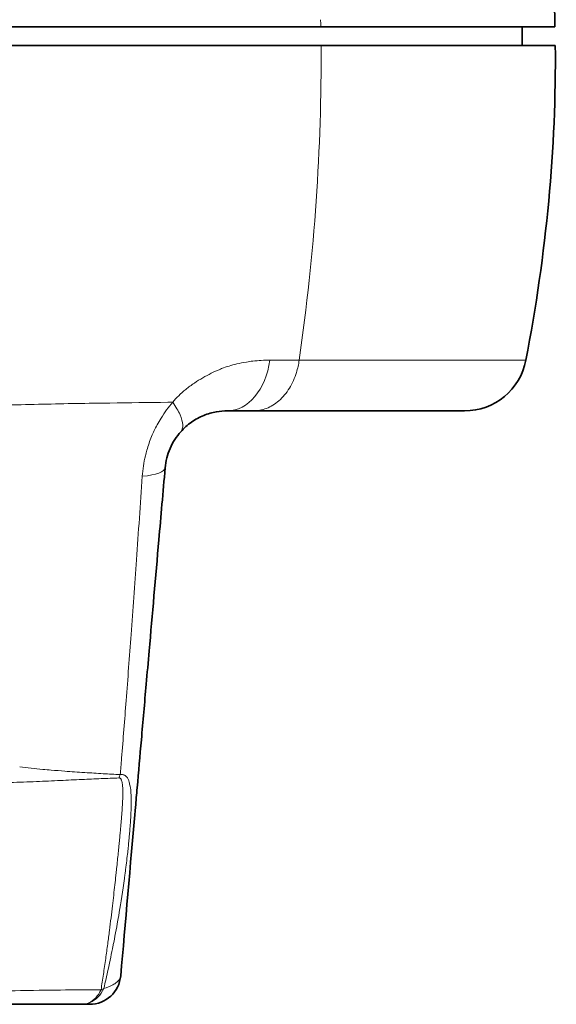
# Model space of a CAD drawing. Header units: millimetres. Extents: x 5 to 415, y 5 to 292.
# Tile 77 of 197: x 191 to 199, y 209 to 225. Entities that reach past the tile are written whole.
import ezdxf

# ---------------------------------------------------------------- set-up
doc = ezdxf.new("R2010")
doc.units = ezdxf.units.MM
doc.layers.add('Sichtbar (ISO)', color=7, linetype='Continuous', lineweight=35)
doc.layers.add('Sichtbar schmal (ISO)', color=7, linetype='Continuous', lineweight=18)

msp = doc.modelspace()

# ---------------------------------------------------------------- linework, layer by layer
at = {"layer": 'Sichtbar (ISO)'}
for p, q in [((198.65599868, 224.52632495), (198.65599775, 224.82591179)), ((193.93244829, 218.67628629), (193.93243676, 218.67628629)), ((193.93244041, 218.67628629), (194.3534358, 218.67628629)), ((193.93247006, 218.67628629), (193.93244849, 218.67628629)), ((194.35343139, 218.67628629), (197.73376065, 218.67628629)), ((192.93625544, 217.76344461), (192.93606997, 217.76132461)), ((187.82321695, 209.17628833), (191.60001783, 209.17628833)), ((191.60002758, 209.17628833), (191.60001795, 209.17628833)), ((191.72681157, 209.17628833), (191.60002746, 209.17628833))]:
    msp.add_line(p, q, dxfattribs=at)
for centre, radius, start, end in [((197.73376065, 219.67628629), 1, 270.000000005, 349.099276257), ((191.72681103, 209.67628833), 0.5, 270.000144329, 355.000000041)]:
    msp.add_arc(centre, radius, start, end, dxfattribs=at)
msp.add_ellipse((184.44706074, 219.02563044), major_axis=(7.77407755, 18.47416643), ratio=0.6778933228, start_param=5.0142986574, end_param=5.2806640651, dxfattribs=at)
for points, knots in [([(199.18110435, 224.82593144), (199.1628352, 225.60893712), (199.10413075, 226.37782457), (199.00456183, 227.12762418), (198.886599, 228.01593834), (198.71127912, 228.87746089), (198.47788779, 229.70393405), (198.02629355, 231.30309588), (197.35728356, 232.77103514), (196.46568463, 234.04791659)], [0, 0, 0, 0, 0.2233585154, 0.2233585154, 0.2233585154, 0.4879792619, 0.4879792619, 0.4879792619, 1, 1, 1, 1]), ([(185.82496815, 224.8259164), (186.58775061, 224.8259139), (187.31213266, 224.82591155), (188.71985417, 224.82590785), (189.4500136, 224.82590615), (190.96924781, 224.82590369), (191.87465504, 224.82590246), (193.7058496, 224.82590151), (194.57062086, 224.82590131), (195.37669684, 224.82590179)], [0.00000155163, 0.00000155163, 0.00000155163, 0.00000155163, 0.22883666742, 0.22883666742, 0.39060776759, 0.39060776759, 0.50671679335, 0.50671679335, 0.57460768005, 0.57460768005, 0.57460768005, 0.57460768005]), ([(195.37669884, 224.82590651), (196.57207715, 224.82590251), (197.53752341, 224.82590474), (198.8499457, 224.82591216), (199.18159849, 224.82591734), (199.18110448, 224.82592369)], [0.0000111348, 0.0000111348, 0.0000111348, 0.0000111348, 0.5338738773, 0.5338738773, 1.0738940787, 1.0738940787, 1.0738940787, 1.0738940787]), ([(195.43392057, 224.52627778), (194.34678167, 224.52626977), (192.79919983, 224.52625976), (190.43092844, 224.5262472), (189.57249097, 224.52624299), (187.6210468, 224.52623507), (186.78557601, 224.52623238), (185.82498246, 224.52622938)], [-1.2660773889, -1.2660773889, -1.2660773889, -1.2660773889, -0.5839334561, -0.5839334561, -0.2881837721, -0.2881837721, -0.0000041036, -0.0000041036, -0.0000041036, -0.0000041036]), ([(195.43392057, 224.52628089), (195.55643829, 224.52628184), (195.67686094, 224.52628279), (195.79534346, 224.52628376), (195.94122861, 224.52628495), (196.0841724, 224.52628615), (196.22320417, 224.52628736), (196.36223593, 224.52628857), (196.49735566, 224.52628979), (196.6280466, 224.52629102), (196.77857922, 224.52629243), (196.9232362, 224.52629386), (197.06108273, 224.52629528), (197.19892926, 224.52629671), (197.32996534, 224.52629815), (197.45332766, 224.52629958), (197.57668997, 224.52630102), (197.69237852, 224.52630246), (197.79957357, 224.5263039), (197.90676862, 224.52630534), (198.00547017, 224.52630678), (198.09469663, 224.52630821), (198.27314955, 224.52631108), (198.41370211, 224.52631393), (198.5094146, 224.52631673), (198.60511628, 224.52631954), (198.65598804, 224.52632229), (198.65599954, 224.52632495)], [0.59655465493, 0.59655465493, 0.59655465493, 0.59655465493, 0.62379983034, 0.62379983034, 0.62379983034, 0.65734626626, 0.65734626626, 0.65734626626, 0.69089270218, 0.69089270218, 0.69089270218, 0.72953220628, 0.72953220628, 0.72953220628, 0.76817171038, 0.76817171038, 0.76817171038, 0.80681121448, 0.80681121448, 0.80681121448, 0.84545071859, 0.84545071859, 0.84545071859, 0.92272972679, 0.92272972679, 0.92272972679, 1, 1, 1, 1]), ([(199.18610647, 224.52632661), (199.1861065, 224.52631935), (198.82158422, 224.52631109), (197.35845678, 224.5262931), (196.36952552, 224.52628469), (195.43392544, 224.52627778)], [-0.84036690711, -0.84036690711, -0.84036690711, -0.84036690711, -0.4200252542, -0.4200252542, -0.00000138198, -0.00000138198, -0.00000138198, -0.00000138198]), ([(198.65599911, 224.52633981), (198.81643853, 224.52633813), (198.94420838, 224.52633626), (199.03395685, 224.52633419), (199.13334628, 224.5263319), (199.18610691, 224.52632938), (199.1861069, 224.52632661)], [0.85293944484, 0.85293944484, 0.85293944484, 0.85293944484, 0.92272164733, 0.92272164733, 0.92272164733, 1, 1, 1, 1]), ([(193.18645601, 218.34223907), (193.1864827, 218.34226896), (193.23946085, 218.40160714), (193.35993949, 218.50673496), (193.55692127, 218.61165622), (193.75329764, 218.66641062), (193.87653941, 218.67628123), (193.93243676, 218.67628629)], [0.00000088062, 0.00000088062, 0.00000088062, 0.00000088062, 0.00007713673, 0.2382177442, 0.49364219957, 0.75995745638, 0.99999189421, 0.99999189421, 0.99999189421, 0.99999189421]), ([(192.9362555, 217.76344535), (192.94086391, 217.8161177), (192.94983685, 217.86986549), (192.96335056, 217.92295703), (192.97637412, 217.97412288), (192.99360766, 218.02468101), (193.01462828, 218.07327931), (193.03654161, 218.12394148), (193.06257081, 218.17247469), (193.09168912, 218.21769306), (193.12058144, 218.26256049), (193.15248496, 218.30418504), (193.18645623, 218.34223931)], [0, 0, 0, 0, 0.25219121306, 0.25219121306, 0.25219121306, 0.49523521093, 0.49523521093, 0.49523521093, 0.74860081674, 0.74860081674, 0.74860081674, 0.99999999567, 0.99999999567, 0.99999999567, 0.99999999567]), ([(192.68002549, 214.83473067), (192.68000732, 214.83452301), (192.67998915, 214.83431537), (192.67997099, 214.83410772), (192.66414967, 214.65326992), (192.64860386, 214.47557901), (192.63325748, 214.30016971), (192.60688596, 213.998743), (192.58109965, 213.70401922), (192.555537, 213.41183569), (192.53294962, 213.15365963), (192.51053684, 212.89747538), (192.48806869, 212.64065178), (192.47900631, 212.53706377), (192.46993543, 212.43337574), (192.46083968, 212.32940913)], [0.33325726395, 0.33325726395, 0.33325726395, 0.33325726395, 0.33333333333, 0.33333333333, 0.33333333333, 0.39958218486, 0.39958218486, 0.39958218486, 0.51342548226, 0.51342548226, 0.51342548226, 0.61401847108, 0.61401847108, 0.61401847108, 0.65459194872, 0.65459194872, 0.65459194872, 0.65459194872])]:
    msp.add_open_spline(points, degree=3, knots=knots, dxfattribs=at)
for points in [[(192.9362555, 217.76344535), (192.9020516, 217.37249038), (192.86838771, 216.98772384), (192.83544596, 216.61119078)], [(192.83544561, 216.6111899), (192.78281967, 216.00963784), (192.73082862, 215.41541081), (192.68002549, 214.83473067)], [(192.46083972, 212.32940928), (192.37736778, 211.37530789), (192.29891123, 210.47856635), (192.22490837, 209.63271046)]]:
    msp.add_open_spline(points, degree=3, dxfattribs=at)
at = {"layer": 'Sichtbar schmal (ISO)'}
msp.add_line((198.65599817, 224.82591179), (198.65599911, 224.52632495), dxfattribs=at)
for centre, major_axis, ratio, start_param, end_param in [((193.93246761, 219.67628629), (-0.00001918, -1), 0.6940517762, 0.0000079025, 1.3815001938), ((194.35340387, 219.67628627), (-0.00012921, 0.99999998), 0.7438972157, 4.3152266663, 4.5220395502), ((191.94006042, 217.85059668), (0.99619503, -0.08715191), 0.2176510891, 5.4167721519, 6.2831880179), ((191.87532422, 213.0499104), (-0.00973005, -0.50082469), 0.7447054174, 1.0621551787, 1.1800227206), ((191.60004145, 209.67628833), (-0.4934519, 0.08065494), 0.5934023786, 2.342196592, 2.4614336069)]:
    msp.add_ellipse(centre, major_axis=major_axis, ratio=ratio, start_param=start_param, end_param=end_param, dxfattribs=at)
for points, knots in [([(195.42765309, 224.93769595), (195.42753696, 224.92580215), (195.42760404, 224.90474749), (195.42786296, 224.88962658), (195.43062066, 224.86624098), (195.43362371, 224.84716947), (195.43256425, 224.8270887), (195.4212252, 224.81781795), (195.4051563, 224.81847815), (195.39959967, 224.81918809), (195.38516279, 224.82326231), (195.37669884, 224.82590651)], [0, 0, 0, 0, 0.11111111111, 0.22222222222, 0.33333333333, 0.44444444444, 0.55555555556, 0.66666666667, 0.77777777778, 0.88888888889, 0.99975239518, 0.99975239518, 0.99975239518, 0.99975239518]), ([(194.61411788, 219.48810557), (194.52162428, 219.48778144), (194.43065454, 219.4824915), (194.34197462, 219.47235655), (194.30698727, 219.46835796), (194.27235652, 219.46359802), (194.238104, 219.45807547), (194.18553911, 219.4496004), (194.13386621, 219.43932668), (194.08317412, 219.42717758), (193.99944987, 219.40711183), (193.9183939, 219.38195975), (193.84028369, 219.3518106)], [0, 0, 0, 0, 0.3333333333, 0.3333333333, 0.3333333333, 0.464845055, 0.464845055, 0.464845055, 0.6666666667, 0.6666666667, 0.6666666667, 1, 1, 1, 1]), ([(195.08388936, 219.48717864), (195.0354853, 219.4871735), (194.98578157, 219.48720241), (194.93481953, 219.48726648), (194.8838575, 219.48733056), (194.83163741, 219.48742973), (194.77817639, 219.48756839), (194.72471538, 219.48770706), (194.67001323, 219.48788527), (194.61411788, 219.48810557)], [0, 0, 0, 0, 0.3333333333, 0.3333333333, 0.3333333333, 0.6666666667, 0.6666666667, 0.6666666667, 1, 1, 1, 1]), ([(198.71571698, 219.48717844), (198.71571697, 219.48717844), (198.61355918, 219.4871787), (198.26062024, 219.4871786), (197.86410161, 219.48717862), (197.51551963, 219.48717861), (197.12072882, 219.48717861), (196.70408953, 219.48717861), (196.27636144, 219.48717862), (195.75014435, 219.48717861), (195.34604604, 219.48717864), (195.08388937, 219.48717864)], [0, 0, 0, 0, 0.1788213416, 0.3576427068, 0.4470533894, 0.536464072, 0.6258747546, 0.7152854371, 0.7929109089, 0.8705363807, 1, 1, 1, 1]), ([(193.84028369, 219.3518106), (193.8301301, 219.3476773), (193.82002548, 219.34348289), (193.8099652, 219.33922772), (193.71762321, 219.30017012), (193.62907491, 219.25620429), (193.54131944, 219.20559408), (193.49547937, 219.17915727), (193.44988123, 219.15111668), (193.40587088, 219.12177946), (193.35644956, 219.0888353), (193.30905694, 219.05424067), (193.2657729, 219.01940474), (193.18394383, 218.95354697), (193.11674568, 218.88602124), (193.05959901, 218.81464111)], [0, 0, 0, 0, 0.0327475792, 0.0327475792, 0.0327475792, 0.3333333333, 0.3333333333, 0.3333333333, 0.4903477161, 0.4903477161, 0.4903477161, 0.6666666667, 0.6666666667, 0.6666666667, 1, 1, 1, 1]), ([(194.35343139, 218.67628629), (194.41995873, 218.67628701), (194.48988485, 218.68849911), (194.55909491, 218.71526031), (194.62830497, 218.7420215), (194.6967675, 218.78346795), (194.75950238, 218.83841022), (194.82223725, 218.89335249), (194.87923518, 218.96184037), (194.92667711, 219.03895398), (194.97411904, 219.11606758), (195.01205412, 219.20175598), (195.03944782, 219.28957182)], [0, 0, 0, 0, 0.25, 0.25, 0.25, 0.5, 0.5, 0.5, 0.75, 0.75, 0.75, 1, 1, 1, 1]), ([(192.05234267, 218.80174231), (192.00760881, 218.80107927), (191.6072502, 218.79625959), (190.84378843, 218.78075624), (189.72428167, 218.75313497), (188.71542135, 218.72448219), (187.84794822, 218.70270805), (186.95359984, 218.68396469), (186.2754994, 218.67652764), (185.82499228, 218.67655497)], [0, 0, 0, 0, 0.0245581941, 0.2196470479, 0.4147359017, 0.6098247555, 0.7073691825, 0.8049136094, 1, 1, 1, 1]), ([(193.05959642, 218.81464192), (193.03238613, 218.81433499), (193.00510089, 218.81396959), (192.97780959, 218.81361058), (192.67077762, 218.80957171), (192.36296265, 218.8063483), (192.05233971, 218.80174313)], [0, 0, 0, 0, 0.0816314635, 0.0816314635, 0.0816314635, 1, 1, 1, 1]), ([(193.05959856, 218.81464125), (192.98939005, 218.73345116), (192.92677565, 218.64910076), (192.87137198, 218.56076977), (192.84898505, 218.52507792), (192.82777843, 218.4887007), (192.80776739, 218.45157534), (192.7752827, 218.3913083), (192.74576059, 218.32922686), (192.7196122, 218.26596407), (192.6897889, 218.19381032), (192.66434904, 218.12013952), (192.64325438, 218.04657344), (192.63477239, 218.01699312), (192.62703252, 217.98741489), (192.62002079, 217.95780141), (192.59430503, 217.84919297), (192.57794547, 217.74000338), (192.57070602, 217.62893876)], [0.00000000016, 0.00000000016, 0.00000000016, 0.00000000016, 0.23740515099, 0.23740515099, 0.23740515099, 0.33333333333, 0.33333333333, 0.33333333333, 0.48905725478, 0.48905725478, 0.48905725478, 0.66666666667, 0.66666666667, 0.66666666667, 0.73808196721, 0.73808196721, 0.73808196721, 0.99999999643, 0.99999999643, 0.99999999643, 0.99999999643]), ([(193.05960429, 218.81463295), (193.10797043, 218.74451059), (193.14773378, 218.67549848), (193.17472969, 218.61369726), (193.20172667, 218.55189359), (193.21640719, 218.49708776), (193.21839529, 218.45094119), (193.2203834, 218.40479462), (193.20918096, 218.36769169), (193.18645624, 218.34223931)], [0.00001315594, 0.00001315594, 0.00001315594, 0.00001315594, 0.33333333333, 0.33333333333, 0.33333333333, 0.66666666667, 0.66666666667, 0.66666666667, 1, 1, 1, 1]), ([(193.15407891, 218.9197233), (193.15409256, 218.91973551), (193.15410621, 218.91974773), (193.15411986, 218.91975994), (193.15435175, 218.91996743), (193.15458371, 218.92017488), (193.15481573, 218.9203823)], [0.78104982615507, 0.78104982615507, 0.78104982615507, 0.78104982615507, 0.78107765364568, 0.78107765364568, 0.78107765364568, 0.78155034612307, 0.78155034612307, 0.78155034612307, 0.78155034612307]), ([(192.57070601, 217.62893876), (192.53903039, 217.17984798), (192.47942485, 216.32746203), (192.39363206, 215.13007344), (192.31471711, 214.07167765), (192.25947015, 213.37283012), (192.23066503, 213.02309965), (192.2267924, 212.9763441)], [0.00000007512, 0.00000007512, 0.00000007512, 0.00000007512, 0.27896003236, 0.53275976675, 0.76214632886, 0.96812667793, 0.99999999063, 0.99999999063, 0.99999999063, 0.99999999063]), ([(190.60610145, 212.97628613), (190.72810697, 212.96192472), (190.85086065, 212.94904865), (190.97546659, 212.93743879), (191.02089192, 212.9332064), (191.06655995, 212.92914181), (191.11249175, 212.92524067), (191.18441693, 212.91913182), (191.25699306, 212.91343183), (191.33050247, 212.90801143), (191.43270691, 212.90047513), (191.53671644, 212.89347987), (191.64335736, 212.88664374), (191.64602967, 212.88647243), (191.64870359, 212.88630119), (191.65137913, 212.88613001), (191.74701333, 212.88001147), (191.84471822, 212.87397703), (191.94456879, 212.86805427), (192.03358093, 212.8627744), (192.12429835, 212.85758185), (192.21646864, 212.85244458)], [0, 0, 0, 0, 0.2442804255, 0.2442804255, 0.2442804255, 0.3333333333, 0.3333333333, 0.3333333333, 0.4727824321, 0.4727824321, 0.4727824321, 0.6666666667, 0.6666666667, 0.6666666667, 0.6715251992, 0.6715251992, 0.6715251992, 0.8451878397, 0.8451878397, 0.8451878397, 1, 1, 1, 1]), ([(185.82350887, 212.79006784), (185.82416554, 212.79007043), (185.88429168, 212.79032532), (186.00592066, 212.79072415), (186.19629744, 212.79119204), (186.40360506, 212.79137489), (186.63360793, 212.79111434), (186.89052095, 212.79004797), (187.17448139, 212.78751689), (187.48222356, 212.78282467), (187.80388518, 212.77536493), (188.13876341, 212.76499914), (188.48715801, 212.75206184), (188.85239265, 212.7379048), (189.2349811, 212.72559793), (189.63118771, 212.71815605), (190.04086498, 212.71818204), (190.45717191, 212.72645359), (190.86478465, 212.74119818), (191.24570139, 212.75824044), (191.59042182, 212.77440814), (191.90213262, 212.78822042), (192.10120841, 212.79616917), (192.19633764, 212.79968455)], [0, 0, 0, 0, 0.000238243, 0.0216074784, 0.0445315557, 0.0697406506, 0.0979648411, 0.1299301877, 0.166334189, 0.2069695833, 0.250500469, 0.2970089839, 0.3481313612, 0.4045860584, 0.4667700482, 0.5344939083, 0.6068516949, 0.6839483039, 0.7609748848, 0.8316689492, 0.8940656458, 0.9496472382, 1, 1, 1, 1]), ([(192.1963377, 212.79968469), (192.2009574, 212.79985491), (192.20906393, 212.79835872), (192.21884371, 212.79208792), (192.22664874, 212.78327967), (192.23326006, 212.77207033), (192.23900668, 212.75827927), (192.24397914, 212.74182609), (192.24821783, 212.72262114), (192.25174457, 212.70052138), (192.25456008, 212.67540614), (192.25665643, 212.64721262), (192.25802989, 212.61591872), (192.25868466, 212.58147421), (192.25862663, 212.54375364), (192.25785728, 212.50256612), (192.25637278, 212.45769051), (192.2541653, 212.40889075), (192.25122454, 212.35592179), (192.24753855, 212.2985268), (192.24309197, 212.23639573), (192.2378599, 212.16911212), (192.23180485, 212.0961452), (192.22487931, 212.01689674), (192.21703065, 211.9307597), (192.20820287, 211.83714129), (192.19833567, 211.73546701), (192.18735848, 211.62515318), (192.17518411, 211.50556612), (192.16276973, 211.38633588), (192.15433768, 211.30689933), (192.15044842, 211.27058)], [0, 0, 0, 0, 0.0142044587, 0.0267787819, 0.0388200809, 0.0514408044, 0.0649849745, 0.0795697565, 0.0953786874, 0.1125721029, 0.1312786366, 0.1515540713, 0.1733974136, 0.1968421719, 0.221998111, 0.249003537, 0.2780026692, 0.3091456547, 0.3425848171, 0.3784710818, 0.4169686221, 0.4583246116, 0.5028834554, 0.5510122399, 0.6030755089, 0.6594319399, 0.7204276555, 0.7864065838, 0.8577639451, 0.9349637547, 1, 1, 1, 1]), ([(192.21646864, 212.85244458), (192.22608486, 212.85497185), (192.23498707, 212.85583587), (192.24329748, 212.85555761), (192.25199795, 212.85526628), (192.26001984, 212.85370791), (192.26771843, 212.8510796), (192.27171176, 212.84971628), (192.27562288, 212.84811291), (192.27935716, 212.84635711), (192.28474483, 212.84382391), (192.2897611, 212.8409743), (192.29425173, 212.83815594), (192.2983806, 212.83556462), (192.30207309, 212.83300608), (192.30524397, 212.83076598), (192.31229669, 212.82578353), (192.31662922, 212.82213813), (192.32206459, 212.81557726), (192.32357297, 212.81375655), (192.32515172, 212.81170006), (192.32684689, 212.80929279), (192.32888457, 212.80639912), (192.33111207, 212.80303272), (192.33347112, 212.79908263), (192.33668298, 212.79370457), (192.34013764, 212.78724372), (192.34367179, 212.77942528), (192.34666231, 212.77280949), (192.34970986, 212.76522179), (192.352718, 212.75650342), (192.35354332, 212.75411143), (192.3543659, 212.75163437), (192.35518367, 212.74906907), (192.35704804, 212.74322064), (192.35890983, 212.73693018), (192.36071632, 212.73038131), (192.36328506, 212.72106913), (192.36573951, 212.71123346), (192.36799342, 212.70143618), (192.37049184, 212.6905761), (192.37274599, 212.67976406), (192.37471091, 212.66980012), (192.37635175, 212.66147955), (192.37779333, 212.65375132), (192.37902729, 212.64708934), (192.37980814, 212.64287361), (192.38049125, 212.63906918), (192.38110081, 212.63557177), (192.38381284, 212.62001096), (192.38515015, 212.61056678), (192.38630818, 212.59760451), (192.38655054, 212.59489161), (192.386782, 212.59202319), (192.38700902, 212.58890895), (192.38769897, 212.57944405), (192.38838571, 212.56774827), (192.38903367, 212.55415692), (192.38969749, 212.54023293), (192.39031986, 212.52431908), (192.3908783, 212.50678124), (192.39100368, 212.50284367), (192.39112596, 212.49882426), (192.39124498, 212.49472721), (192.39160364, 212.48238086), (192.39193226, 212.46933246), (192.39218321, 212.45563397), (192.39250321, 212.43816704), (192.39269617, 212.4196429), (192.39268236, 212.40017874), (192.39267178, 212.38525788), (192.39254036, 212.36978484), (192.39225945, 212.35381573), (192.39217722, 212.34914109), (192.39208243, 212.34442384), (192.39197628, 212.33967947), (192.39148453, 212.3176987), (192.39074656, 212.29513505), (192.38990241, 212.27353756), (192.3888576, 212.24680641), (192.38765151, 212.22155609), (192.3865878, 212.20073364), (192.38487265, 212.16715904), (192.3835214, 212.14507592), (192.38206752, 212.12267506), (192.38173397, 212.11753592), (192.38139369, 212.11237958), (192.38103903, 212.10706278), (192.37970485, 212.08706187), (192.37817999, 212.06480084), (192.37607281, 212.0365809), (192.37517824, 212.02460055), (192.3741781, 212.01154614), (192.37303894, 211.99713459), (192.37172184, 211.98047195), (192.37022138, 211.9619972), (192.36860397, 211.94259142), (192.36586739, 211.9097576), (192.36279246, 211.87425851), (192.35975305, 211.84036969), (192.3593754, 211.83615895), (192.35899838, 211.83197306), (192.35862276, 211.82782024), (192.35570069, 211.79551374), (192.35286305, 211.76520396), (192.34921201, 211.72911231), (192.34638413, 211.70115785), (192.34306775, 211.669734), (192.33879313, 211.63124401), (192.33793846, 211.62354823), (192.33704562, 211.61557025), (192.33611514, 211.60731998), (192.33176535, 211.56875169), (192.32659257, 211.52423147), (192.3206521, 211.47478359), (192.31534469, 211.43060523), (192.30942449, 211.38249399), (192.30293467, 211.3311886), (192.3004371, 211.31144408), (192.29785527, 211.29122658), (192.29519175, 211.27057829)], [0, 0, 0, 0, 0.0348953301, 0.0348953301, 0.0348953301, 0.0714285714, 0.0714285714, 0.0714285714, 0.0903786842, 0.0903786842, 0.0903786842, 0.1177191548, 0.1177191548, 0.1177191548, 0.1428571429, 0.1428571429, 0.1428571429, 0.1987694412, 0.1987694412, 0.1987694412, 0.2142857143, 0.2142857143, 0.2142857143, 0.2329371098, 0.2329371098, 0.2329371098, 0.258331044, 0.258331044, 0.258331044, 0.2798188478, 0.2798188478, 0.2798188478, 0.2857142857, 0.2857142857, 0.2857142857, 0.2991548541, 0.2991548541, 0.2991548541, 0.3182667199, 0.3182667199, 0.3182667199, 0.339451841, 0.339451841, 0.339451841, 0.3571428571, 0.3571428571, 0.3571428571, 0.3683378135, 0.3683378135, 0.3683378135, 0.4181468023, 0.4181468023, 0.4181468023, 0.4285714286, 0.4285714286, 0.4285714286, 0.4602542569, 0.4602542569, 0.4602542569, 0.492712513, 0.492712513, 0.492712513, 0.5, 0.5, 0.5, 0.5219606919, 0.5219606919, 0.5219606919, 0.5499627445, 0.5499627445, 0.5499627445, 0.5714285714, 0.5714285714, 0.5714285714, 0.5777122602, 0.5777122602, 0.5777122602, 0.6068247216, 0.6068247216, 0.6068247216, 0.6428571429, 0.6428571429, 0.6428571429, 0.7009566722, 0.7009566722, 0.7009566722, 0.7142857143, 0.7142857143, 0.7142857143, 0.7644273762, 0.7644273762, 0.7644273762, 0.7857142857, 0.7857142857, 0.7857142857, 0.8103262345, 0.8103262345, 0.8103262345, 0.8519687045, 0.8519687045, 0.8519687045, 0.8571428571, 0.8571428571, 0.8571428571, 0.8973947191, 0.8973947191, 0.8973947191, 0.9285714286, 0.9285714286, 0.9285714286, 0.9348049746, 0.9348049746, 0.9348049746, 0.963945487, 0.963945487, 0.963945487, 0.9899805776, 0.9899805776, 0.9899805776, 1, 1, 1, 1]), ([(192.15044842, 211.27057999), (192.14934216, 211.26024937), (192.14823339, 211.24991902), (192.14712186, 211.23958907), (192.14169356, 211.18914175), (192.13619909, 211.13870431), (192.13063679, 211.08830193), (192.12463148, 211.03388521), (192.11854708, 210.97950938), (192.1123771, 210.92520171), (192.10573154, 210.86670797), (192.09898666, 210.80829336), (192.09213417, 210.74998862), (192.08475647, 210.68721516), (192.07725397, 210.62456913), (192.06961654, 210.56208297), (192.06136553, 210.49457674), (192.05295694, 210.42725718), (192.04438618, 210.36016128), (192.03508334, 210.28733434), (192.02558929, 210.21477102), (192.01590196, 210.14250994), (192.00537645, 210.06399658), (191.99462261, 209.98584016), (191.98365361, 209.90807943), (191.97177456, 209.8238673), (191.95964298, 209.74011941), (191.94727319, 209.65686173), (191.93498167, 209.57413085), (191.92245515, 209.49188384), (191.90973332, 209.4101308)], [0, 0, 0, 0, 0.0163042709, 0.0163042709, 0.0163042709, 0.0959278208, 0.0959278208, 0.0959278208, 0.1818930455, 0.1818930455, 0.1818930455, 0.2744845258, 0.2744845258, 0.2744845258, 0.3741725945, 0.3741725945, 0.3741725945, 0.4818694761, 0.4818694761, 0.4818694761, 0.5987653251, 0.5987653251, 0.5987653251, 0.7257754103, 0.7257754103, 0.7257754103, 0.8633228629, 0.8633228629, 0.8633228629, 1, 1, 1, 1]), ([(191.95358662, 209.42942454), (191.97798486, 209.53393435), (192.00090473, 209.63578519), (192.02189684, 209.73191511), (192.05219072, 209.87064094), (192.07846274, 209.99745022), (192.09966404, 210.10284086), (192.10404341, 210.12461048), (192.10821753, 210.14546841), (192.11223061, 210.16563501), (192.14110816, 210.31075127), (192.16193553, 210.41963288), (192.18899077, 210.57772354), (192.19290802, 210.60061306), (192.19693811, 210.62453606), (192.2010656, 210.64941299), (192.22614113, 210.80054658), (192.25475841, 210.98697124), (192.28381825, 211.19031439), (192.28760301, 211.21679789), (192.29139625, 211.24356678), (192.29519146, 211.27057838)], [0.00000000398, 0.00000000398, 0.00000000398, 0.00000000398, 0.1364382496, 0.1364382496, 0.1364382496, 0.33333333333, 0.33333333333, 0.33333333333, 0.37400421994, 0.37400421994, 0.37400421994, 0.66666666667, 0.66666666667, 0.66666666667, 0.7090404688, 0.7090404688, 0.7090404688, 0.96647201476, 0.96647201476, 0.96647201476, 1, 1, 1, 1]), ([(192.22490837, 209.63271046), (192.22263382, 209.60671222), (192.20986389, 209.57969034), (192.18791217, 209.55498321), (192.17252717, 209.53766707), (192.1528096, 209.52145407), (192.12887342, 209.50598033), (192.11865683, 209.49937573), (192.10766464, 209.49290663), (192.09587754, 209.4865533), (192.05647475, 209.46531491), (192.00799692, 209.44550631), (191.95358662, 209.42942453)], [0.00000000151, 0.00000000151, 0.00000000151, 0.00000000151, 0.33333333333, 0.33333333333, 0.33333333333, 0.56695207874, 0.56695207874, 0.56695207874, 0.66666666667, 0.66666666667, 0.66666666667, 1, 1, 1, 1]), ([(191.90973332, 209.4101308), (191.77821288, 209.40845468), (191.64307549, 209.40755859), (191.50100723, 209.40670514), (191.29296195, 209.40545533), (191.07007511, 209.40433023), (190.8277908, 209.39950417), (190.81629571, 209.39927519), (190.8047568, 209.39903779), (190.79317382, 209.39879142), (190.56865109, 209.39401577), (190.32675313, 209.38697512), (190.07856264, 209.37914458), (189.85978897, 209.37224216), (189.63621225, 209.36466627), (189.41669357, 209.35897019), (189.36779063, 209.35770125), (189.31908739, 209.35647685), (189.27058287, 209.35529908), (188.98011304, 209.34824596), (188.69674478, 209.34292142), (188.41450217, 209.34242023), (188.29230163, 209.34220323), (188.17032253, 209.34289691), (188.04852496, 209.34520147)], [0, 0, 0, 0, 0.1315504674, 0.1315504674, 0.1315504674, 0.3241934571, 0.3241934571, 0.3241934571, 0.3333333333, 0.3333333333, 0.3333333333, 0.5104993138, 0.5104993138, 0.5104993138, 0.6666666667, 0.6666666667, 0.6666666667, 0.7014566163, 0.7014566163, 0.7014566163, 0.9097965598, 0.9097965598, 0.9097965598, 1, 1, 1, 1]), ([(191.60001783, 209.17628833), (191.63581452, 209.17628768), (191.67762885, 209.18478016), (191.71658409, 209.20244318), (191.75554188, 209.22010736), (191.79168831, 209.24667669), (191.82487461, 209.28173202), (191.85806091, 209.31678736), (191.88818513, 209.36046257), (191.90973331, 209.41013081)], [0.00002181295, 0.00002181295, 0.00002181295, 0.00002181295, 0.33333333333, 0.33333333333, 0.33333333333, 0.66666666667, 0.66666666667, 0.66666666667, 1, 1, 1, 1]), ([(191.95358635, 209.42942471), (191.92979966, 209.37789853), (191.89837175, 209.33118594), (191.86069531, 209.29253878), (191.82301887, 209.25389162), (191.77886936, 209.2235793), (191.73390048, 209.20425938), (191.68893453, 209.18494071), (191.64320493, 209.17628731), (191.60001922, 209.17628833)], [0, 0, 0, 0, 0.33333333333, 0.33333333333, 0.33333333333, 0.66666666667, 0.66666666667, 0.66666666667, 0.99997834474, 0.99997834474, 0.99997834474, 0.99997834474])]:
    msp.add_open_spline(points, degree=3, knots=knots, dxfattribs=at)
for points in [[(195.43392297, 224.52627794), (195.44650916, 222.89002105), (195.32872411, 221.19546328), (195.08388937, 219.48717864)], [(192.22678676, 212.97634176), (192.22335899, 212.93495719), (192.2199165, 212.89365622), (192.21646864, 212.85244458)]]:
    msp.add_open_spline(points, degree=3, dxfattribs=at)

doc.saveas('drawing.dxf')
